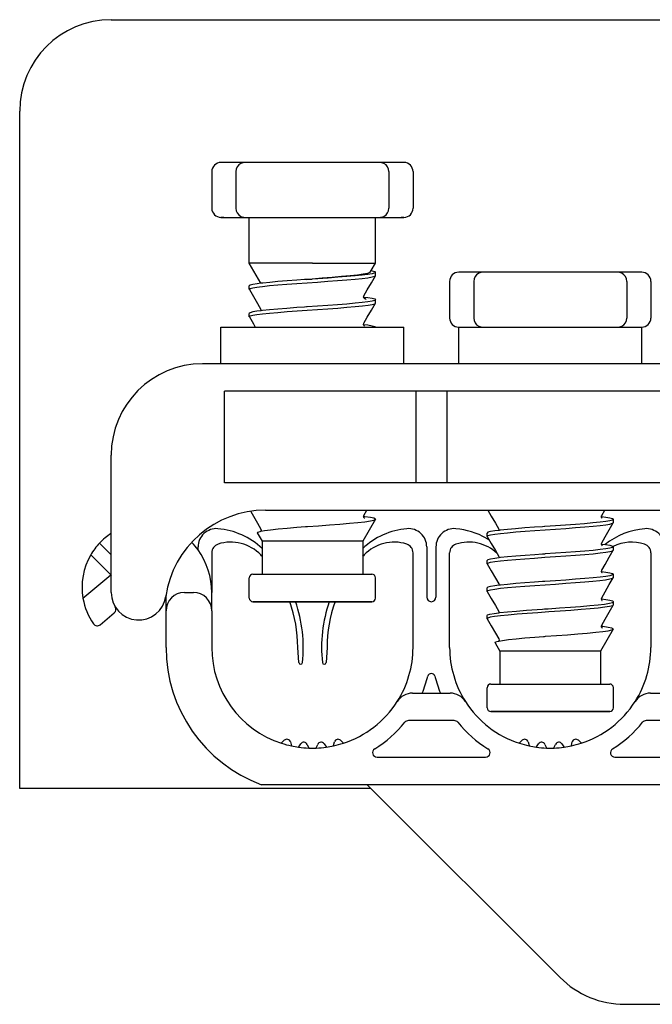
# Model space of a CAD drawing. Extents: x 197 to 960, y 137 to 662.
# Tile 44 of 49: x 931.35 to 938.27, y 621.09 to 631.85. Entities that reach past the tile are written whole.
import ezdxf

# ---------------------------------------------------------------- set-up
doc = ezdxf.new("R2010")
doc.units = 0
doc.header["$LTSCALE"] = 65.395
doc.header["$MEASUREMENT"] = 0
for name, color, linetype in [('133-357792_DXF_CONTINUOUS_LINE', 7, 'CONTINUOUS'), ('59-273163_DXF_CONTINUOUS_LINE', 7, 'CONTINUOUS'), ('59-273165_DXF_CONTINUOUS_LINE', 7, 'CONTINUOUS'), ('59-273170_DXF_CONTINUOUS_LINE', 7, 'CONTINUOUS')]:
    doc.layers.add(name, color=color, linetype=linetype)

msp = doc.modelspace()

# ---------------------------------------------------------------- linework, layer by layer
at = {"layer": '133-357792_DXF_CONTINUOUS_LINE', "color": 3, "linetype": 'Continuous'}
for p, q in [((932.35166, 631.84878), (952.95166, 631.84878)), ((931.35166, 623.44878), (931.35166, 630.84878)), ((935.15166, 623.44878), (931.35166, 623.44878)), ((935.19166, 623.44878), (935.15166, 623.44878))]:
    msp.add_line(p, q, dxfattribs=at)
msp.add_arc((932.35166, 630.84878), 1, 90, 180, dxfattribs=at)
at = {"layer": '59-273163_DXF_CONTINUOUS_LINE', "color": 7, "linetype": 'Continuous'}
for p, q in [((933.58166, 630.28878), (933.55166, 630.28878)), ((933.68627, 630.28878), (933.58166, 630.28878)), ((933.76494, 630.28878), (933.68627, 630.28878)), ((933.81528, 630.28878), (933.76494, 630.28878)), ((933.81526, 630.28878), (933.81527, 630.28878)), ((933.91626, 630.28878), (933.81526, 630.28878)), ((934.11454, 630.28878), (933.91626, 630.28878)), ((934.30445, 630.28878), (934.11454, 630.28878)), ((934.48024, 630.28878), (934.30445, 630.28878)), ((934.62307, 630.28878), (934.48024, 630.28878)), ((934.79886, 630.28878), (934.62307, 630.28878)), ((934.98878, 630.28878), (934.79886, 630.28878)), ((935.18705, 630.28878), (934.98878, 630.28878)), ((935.28805, 630.28878), (935.18705, 630.28878)), ((935.33837, 630.28878), (935.28803, 630.28878)), ((935.28805, 630.28878), (935.28805, 630.28878)), ((935.41704, 630.28878), (935.33837, 630.28878)), ((935.52166, 630.28878), (935.41704, 630.28878)), ((935.55165, 630.28878), (935.52166, 630.28878)), ((933.45166, 630.18878), (933.45166, 629.78878)), ((933.71526, 630.18878), (933.71526, 629.78878)), ((935.38805, 630.18878), (935.38805, 629.78878)), ((935.65166, 630.18878), (935.65166, 629.78878)), ((933.55166, 629.68878), (933.58166, 629.68878)), ((933.58166, 629.68878), (933.68627, 629.68878)), ((933.68627, 629.68878), (933.76494, 629.68878)), ((933.76494, 629.68878), (933.81528, 629.68878)), ((933.81527, 629.68878), (933.81526, 629.68878)), ((933.81526, 629.68878), (933.91626, 629.68878)), ((933.86166, 629.53878), (933.86166, 629.68878)), ((933.91626, 629.68878), (934.11454, 629.68878)), ((934.11454, 629.68878), (934.30445, 629.68878)), ((934.30445, 629.68878), (934.48024, 629.68878)), ((934.48024, 629.68878), (934.62307, 629.68878)), ((934.62307, 629.68878), (934.79886, 629.68878)), ((934.79886, 629.68878), (934.98878, 629.68878)), ((934.98878, 629.68878), (935.18705, 629.68878)), ((935.18705, 629.68878), (935.28805, 629.68878)), ((935.24166, 629.6529), (935.24166, 629.68878)), ((935.28803, 629.68878), (935.33837, 629.68878)), ((935.28805, 629.68878), (935.28805, 629.68878)), ((935.33837, 629.68878), (935.41704, 629.68878)), ((935.41704, 629.68878), (935.52166, 629.68878)), ((935.52166, 629.68878), (935.55165, 629.68878)), ((935.24166, 629.38878), (935.24166, 629.6529)), ((933.86166, 629.5029), (933.86166, 629.53878)), ((933.86166, 629.23878), (933.86166, 629.5029)), ((935.24166, 629.3529), (935.24166, 629.38878)), ((935.24166, 629.18878), (935.24166, 629.3529)), ((933.86166, 629.2029), (933.86166, 629.23878)), ((933.86166, 629.18878), (933.86166, 629.2029)), ((933.98909, 628.96807), (933.86166, 629.18878)), ((935.19404, 629.1063), (935.24166, 629.18878)), ((935.18421, 629.08928), (935.19404, 629.1063)), ((935.24111, 629.051), (935.24166, 629.0529)), ((935.24166, 629.0529), (935.24166, 629.08878)), ((935.24166, 629.0529), (935.24166, 629.08878)), ((936.18166, 629.08878), (936.15166, 629.08878)), ((936.28627, 629.08878), (936.18166, 629.08878)), ((936.36494, 629.08878), (936.28627, 629.08878)), ((936.41528, 629.08878), (936.36494, 629.08878)), ((936.41526, 629.08878), (936.41527, 629.08878)), ((936.51626, 629.08878), (936.41526, 629.08878)), ((936.71454, 629.08878), (936.51626, 629.08878)), ((936.90445, 629.08878), (936.71454, 629.08878)), ((937.08024, 629.08878), (936.90445, 629.08878)), ((937.22307, 629.08878), (937.08024, 629.08878)), ((937.39886, 629.08878), (937.22307, 629.08878)), ((937.58878, 629.08878), (937.39886, 629.08878)), ((937.78705, 629.08878), (937.58878, 629.08878)), ((937.88805, 629.08878), (937.78705, 629.08878)), ((937.93837, 629.08878), (937.88803, 629.08878)), ((937.88805, 629.08878), (937.88805, 629.08878)), ((938.01704, 629.08878), (937.93837, 629.08878)), ((938.12166, 629.08878), (938.01704, 629.08878)), ((938.15165, 629.08878), (938.12166, 629.08878)), ((933.86166, 628.9029), (933.86166, 628.93878)), ((933.86166, 628.9029), (933.86166, 628.93878)), ((933.9908, 628.96828), (933.98909, 628.96807)), ((934.47802, 629.00867), (934.46532, 629.00779)), ((934.48856, 629.00941), (934.47802, 629.00867)), ((934.48853, 629.00971), (934.54801, 629.01436)), ((934.49427, 629.0098), (934.48856, 629.00941)), ((934.54806, 629.01353), (934.49427, 629.0098)), ((936.05166, 628.98878), (936.05166, 628.58878)), ((936.31526, 628.98878), (936.31526, 628.58878)), ((937.98805, 628.98878), (937.98805, 628.58878)), ((938.25166, 628.98878), (938.25166, 628.58878)), ((933.86221, 628.901), (933.86166, 628.9029)), ((935.11151, 628.81841), (935.11303, 628.81822)), ((935.11165, 628.81839), (935.11157, 628.81885)), ((935.11476, 628.83195), (935.11477, 628.83196)), ((934.48854, 628.7094), (934.46532, 628.70779)), ((934.49311, 628.70972), (934.48854, 628.7094)), ((935.11938, 628.80195), (935.11847, 628.80223)), ((935.24111, 628.751), (935.24166, 628.7529)), ((935.24166, 628.7529), (935.24166, 628.78878)), ((935.24166, 628.7529), (935.24166, 628.78878)), ((933.86166, 628.6029), (933.86166, 628.63878)), ((933.86166, 628.6029), (933.86166, 628.63878)), ((933.86221, 628.601), (933.86166, 628.6029)), ((933.98854, 628.68196), (933.98854, 628.68196)), ((933.99149, 628.66839), (933.99029, 628.66824)), ((935.11185, 628.51837), (935.11304, 628.51822)), ((935.11477, 628.53196), (935.11477, 628.53196)), ((936.43301, 628.48878), (936.46751, 628.48878)), ((937.12467, 628.48878), (937.17864, 628.48878)), ((937.8358, 628.48878), (937.87031, 628.48878)), ((935.11477, 626.43196), (935.14754, 626.48878)), ((937.71477, 626.43196), (937.74754, 626.48878)), ((935.24023, 626.38879), (935.10166, 626.14878)), ((935.24023, 626.38879), (935.10166, 626.14878)), ((935.11324, 626.41823), (935.11142, 626.41844)), ((935.11165, 626.41841), (935.11157, 626.41882)), ((935.11476, 626.43195), (935.11477, 626.43196)), ((937.7114, 626.41843), (937.71303, 626.41822)), ((937.71165, 626.4184), (937.71157, 626.41882)), ((937.71476, 626.43195), (937.71477, 626.43196)), ((937.84111, 626.351), (937.84166, 626.3529)), ((937.84166, 626.3529), (937.84166, 626.38878)), ((937.84166, 626.3529), (937.84166, 626.38878)), ((933.94925, 626.23954), (934.00166, 626.14878)), ((933.94925, 626.23954), (934.00166, 626.14878)), ((933.98159, 626.25735), (933.98902, 626.25875)), ((933.98854, 626.28196), (933.98854, 626.28196)), ((934.47677, 626.30862), (934.48855, 626.30949)), ((936.46166, 626.2029), (936.46166, 626.23878)), ((936.46166, 626.2029), (936.46166, 626.23878)), ((936.58854, 626.28196), (936.58854, 626.28196)), ((936.59149, 626.26839), (936.59029, 626.26824)), ((937.08854, 626.3094), (937.06532, 626.30779)), ((937.09311, 626.30972), (937.08854, 626.3094)), ((934.00166, 626.14878), (934.00166, 625.78878)), ((934.00166, 626.14878), (934.00166, 625.78878)), ((935.10166, 626.14878), (935.10166, 625.78878)), ((935.10166, 626.14878), (935.10166, 625.78878)), ((936.46221, 626.201), (936.46166, 626.2029)), ((937.71477, 626.13196), (937.71477, 626.13196)), ((937.71185, 626.11837), (937.71304, 626.11822)), ((937.84111, 626.051), (937.84166, 626.0529)), ((937.84166, 626.0529), (937.84166, 626.08878)), ((937.84166, 626.0529), (937.84166, 626.08878)), ((936.46166, 625.9029), (936.46166, 625.93878)), ((936.46166, 625.9029), (936.46166, 625.93878)), ((936.58854, 625.98196), (936.58854, 625.98196)), ((936.59145, 625.96838), (936.59029, 625.96823)), ((937.08856, 626.00941), (937.06532, 626.00779)), ((936.46221, 625.901), (936.46166, 625.9029)), ((937.71186, 625.81837), (937.71303, 625.81822)), ((937.71477, 625.83196), (937.71477, 625.83196)), ((933.86166, 625.63878), (933.86166, 625.74878)), ((933.90166, 625.78878), (934.00166, 625.78878)), ((934.00166, 625.78878), (935.10166, 625.78878)), ((934.00166, 625.78878), (934.00242, 625.78878)), ((935.10166, 625.78878), (935.19923, 625.78878)), ((935.19923, 625.78878), (935.20163, 625.78878)), ((935.19923, 625.78878), (935.20031, 625.78878)), ((935.24166, 625.52878), (935.24166, 625.74878)), ((937.08856, 625.70941), (937.06532, 625.70779)), ((937.09333, 625.70974), (937.08856, 625.70941)), ((937.84111, 625.751), (937.84166, 625.7529)), ((937.84166, 625.7529), (937.84166, 625.78878)), ((937.84166, 625.7529), (937.84166, 625.78878)), ((933.86166, 625.6029), (933.86166, 625.63878)), ((933.86166, 625.52878), (933.86166, 625.6029)), ((936.46166, 625.6029), (936.46166, 625.63878)), ((936.46166, 625.6029), (936.46166, 625.63878)), ((936.46221, 625.601), (936.46166, 625.6029)), ((936.58854, 625.68196), (936.58854, 625.68196)), ((936.59147, 625.66837), (936.59028, 625.66822)), ((933.91247, 625.48878), (933.90166, 625.48878)), ((933.90339, 625.48878), (933.90168, 625.48878)), ((933.90168, 625.48878), (933.91247, 625.48878)), ((934.53974, 625.48878), (933.91247, 625.48878)), ((934.55166, 625.48878), (934.53974, 625.48878)), ((934.53974, 625.48878), (934.55166, 625.48878)), ((935.19462, 625.48878), (934.55166, 625.48878)), ((935.19268, 625.48878), (935.19988, 625.48878)), ((935.20164, 625.48878), (935.19462, 625.48878)), ((935.19988, 625.48878), (935.20163, 625.48878)), ((937.71184, 625.51838), (937.71302, 625.51823)), ((937.71477, 625.53196), (937.71477, 625.53196)), ((937.84166, 625.4529), (937.84166, 625.48878)), ((937.84166, 625.4529), (937.84166, 625.48878)), ((936.58854, 625.38196), (936.58854, 625.38196)), ((937.06532, 625.40779), (937.08855, 625.4094)), ((937.84166, 625.4529), (937.84111, 625.451)), ((936.46166, 625.3029), (936.46166, 625.33878)), ((936.46166, 625.3029), (936.46221, 625.301)), ((936.59033, 625.36825), (936.59136, 625.36839)), ((936.59136, 625.36839), (936.60199, 625.36977)), ((937.84023, 625.18879), (937.70166, 624.94878)), ((937.84023, 625.18879), (937.70166, 624.94878)), ((937.71324, 625.21823), (937.71142, 625.21844)), ((937.71165, 625.21841), (937.71157, 625.21882)), ((937.71476, 625.23195), (937.71477, 625.23196)), ((936.58159, 625.05735), (936.58902, 625.05875)), ((936.58854, 625.08196), (936.58854, 625.08196)), ((937.07677, 625.10862), (937.08855, 625.10949)), ((936.54925, 625.03954), (936.60166, 624.94878)), ((936.54925, 625.03954), (936.60166, 624.94878)), ((936.60166, 624.94878), (936.60166, 624.58878)), ((936.60166, 624.94878), (936.60166, 624.58878)), ((937.70166, 624.94878), (937.70166, 624.58878)), ((937.70166, 624.94878), (937.70166, 624.58878)), ((936.46166, 624.43878), (936.46166, 624.54878)), ((936.50166, 624.58878), (936.60166, 624.58878)), ((936.60166, 624.58878), (937.70166, 624.58878)), ((936.60166, 624.58878), (936.60242, 624.58878)), ((937.70166, 624.58878), (937.79923, 624.58878)), ((937.79923, 624.58878), (937.80163, 624.58878)), ((937.79923, 624.58878), (937.80031, 624.58878)), ((937.84166, 624.32878), (937.84166, 624.54878)), ((936.46166, 624.4029), (936.46166, 624.43878)), ((936.46166, 624.32878), (936.46166, 624.4029)), ((936.51247, 624.28878), (936.50166, 624.28878)), ((936.50339, 624.28878), (936.50168, 624.28878)), ((936.50168, 624.28878), (936.51247, 624.28878)), ((937.13974, 624.28878), (936.51247, 624.28878)), ((937.15166, 624.28878), (937.13974, 624.28878)), ((937.13974, 624.28878), (937.15166, 624.28878)), ((937.79462, 624.28878), (937.15166, 624.28878)), ((937.79268, 624.28878), (937.79988, 624.28878)), ((937.80164, 624.28878), (937.79462, 624.28878)), ((937.79988, 624.28878), (937.80163, 624.28878))]:
    msp.add_line(p, q, dxfattribs=at)
for points in [[(933.58166, 630.28878), (933.56539, 630.28878), (933.55515, 630.28878), (933.5523, 630.28878)], [(935.55101, 630.28878), (935.55166, 630.28878), (935.54816, 630.28878), (935.53792, 630.28878), (935.52166, 630.28878)], [(933.58166, 629.68878), (933.56539, 629.68878), (933.55515, 629.68878), (933.5523, 629.68878)], [(935.55101, 629.68878), (935.55166, 629.68878), (935.54816, 629.68878), (935.53792, 629.68878), (935.52166, 629.68878)], [(934.55166, 629.18878), (934.43513, 629.18878), (934.32195, 629.18878), (934.21537, 629.18878), (934.11845, 629.18878), (934.03397, 629.18878), (933.96437, 629.18878), (933.91163, 629.18878), (933.87729, 629.18878), (933.86231, 629.18878), (933.86166, 629.18878)], [(934.55166, 629.18878), (934.67844, 629.18878), (934.80091, 629.18878), (934.91489, 629.18878), (935.01651, 629.18878), (935.10229, 629.18878), (935.16932, 629.18878), (935.21532, 629.18878), (935.23871, 629.18878), (935.24166, 629.18878)], [(933.97432, 628.93033), (934.00565, 628.93431), (934.08254, 628.94221), (934.17314, 628.95018), (934.27383, 628.95812), (934.38064, 628.96595), (934.49311, 628.97385), (934.60773, 628.98179), (934.71982, 628.98966), (934.82659, 628.99747), (934.9275, 629.00541), (935.01843, 629.01338), (935.09573, 629.02128), (935.15778, 629.02912), (935.20404, 629.03707), (935.2323, 629.04503), (935.24111, 629.051)], [(935.18421, 629.08928), (935.17913, 629.08497), (935.15314, 629.07621), (935.10715, 629.06743), (935.04291, 629.05863), (934.96282, 629.04981), (934.8698, 629.04098), (934.76718, 629.03212), (934.65864, 629.02325), (934.54801, 629.01436)], [(935.24166, 629.08878), (935.23225, 629.08089), (935.20386, 629.0729), (935.15739, 629.06493), (935.09509, 629.05708), (935.01813, 629.04922), (934.92868, 629.04138), (934.82939, 629.03356), (934.72259, 629.02573), (934.60962, 629.01779), (934.54806, 629.01353)], [(935.11477, 628.83196), (935.15192, 628.89638), (935.19709, 628.9747), (935.24111, 629.051)], [(935.19404, 629.1063), (935.20644, 629.1041), (935.2328, 629.09644), (935.24166, 629.08878)], [(936.18166, 629.08878), (936.16539, 629.08878), (936.15515, 629.08878), (936.1523, 629.08878)], [(938.15101, 629.08878), (938.15166, 629.08878), (938.14816, 629.08878), (938.13792, 629.08878), (938.12166, 629.08878)], [(933.98909, 628.96807), (933.94593, 628.96262), (933.89946, 628.95466), (933.87106, 628.94667), (933.86166, 628.93878)], [(933.86166, 628.9029), (933.87096, 628.91076), (933.89891, 628.91866), (933.94438, 628.92652), (933.97432, 628.93033)], [(934.46532, 629.00779), (934.38127, 629.00187), (934.27431, 628.99403), (934.17422, 628.98614), (934.08474, 628.97829), (934.0082, 628.97048), (933.9908, 628.96828)], [(933.86221, 628.901), (933.90622, 628.8247), (933.95139, 628.74638), (933.98854, 628.68196)], [(935.11157, 628.81977), (935.11231, 628.82571), (935.11476, 628.83195)], [(935.11847, 628.80223), (935.11811, 628.80253), (935.11313, 628.8104), (935.11165, 628.81839)], [(935.11303, 628.81822), (935.15776, 628.81257), (935.20403, 628.80462), (935.2323, 628.79665), (935.24166, 628.78878)], [(933.86166, 628.6029), (933.87092, 628.61074), (933.89861, 628.6186), (933.94431, 628.62651), (934.00618, 628.63437), (934.08359, 628.64231), (934.17479, 628.65032), (934.27611, 628.65829), (934.38342, 628.66614), (934.49508, 628.67398), (934.60853, 628.68184), (934.72079, 628.68973), (934.82812, 628.69759), (934.92937, 628.70556), (935.02047, 628.71357), (935.09773, 628.7215), (935.15937, 628.72935), (935.20466, 628.7372), (935.23234, 628.74505), (935.24111, 628.751)], [(934.46532, 628.70779), (934.38064, 628.70182), (934.27383, 628.69399), (934.17314, 628.68605), (934.08254, 628.67808), (934.00565, 628.67019), (933.99149, 628.66839)], [(935.24166, 628.78878), (935.2323, 628.78091), (935.20404, 628.77294), (935.15778, 628.76499), (935.09573, 628.75715), (935.01843, 628.74925), (934.92749, 628.74128), (934.82658, 628.73335), (934.71981, 628.72553), (934.60772, 628.71766), (934.49311, 628.70972)], [(935.11477, 628.53196), (935.15192, 628.59638), (935.19709, 628.6747), (935.24111, 628.751)], [(935.11915, 628.80121), (935.12055, 628.80055), (935.11847, 628.80223)], [(935.14096, 628.78966), (935.13203, 628.79798), (935.11938, 628.80195)], [(933.99029, 628.66824), (933.94438, 628.6624), (933.89891, 628.65454), (933.87096, 628.64663), (933.86166, 628.63878)], [(933.86221, 628.601), (933.90622, 628.5247), (933.92694, 628.48878)], [(933.98854, 628.68196), (933.99175, 628.66937), (933.99149, 628.66839)], [(935.11185, 628.51837), (935.11156, 628.51947), (935.11477, 628.53196)], [(935.11725, 628.50197), (935.12025, 628.50071), (935.11952, 628.50128), (935.11488, 628.50669), (935.11185, 628.51837)], [(935.11304, 628.51822), (935.15739, 628.51262), (935.20386, 628.50465), (935.23225, 628.49667), (935.24166, 628.48878)], [(933.87748, 626.47452), (933.90622, 626.4247), (933.95139, 626.34638), (933.98854, 626.28196)], [(936.46925, 626.48878), (936.50622, 626.4247), (936.55139, 626.34638), (936.58854, 626.28196)], [(934.48855, 626.30949), (934.49923, 626.31029), (934.62, 626.31918), (934.73891, 626.32797), (934.85175, 626.33665), (934.95601, 626.3453), (935.04854, 626.35398), (935.12543, 626.36261), (935.18497, 626.37135), (935.2239, 626.38013), (935.24023, 626.38879)], [(935.11157, 626.41977), (935.11231, 626.42571), (935.11476, 626.43195)], [(935.11863, 626.40143), (935.12055, 626.40055), (935.11813, 626.40251), (935.11309, 626.41052), (935.11165, 626.41841)], [(935.24072, 626.39127), (935.22347, 626.39977), (935.18498, 626.40827), (935.12647, 626.41677), (935.11324, 626.41823)], [(935.24023, 626.38879), (935.24071, 626.39003), (935.24072, 626.39127)], [(936.46166, 626.2029), (936.47092, 626.21074), (936.49861, 626.2186), (936.54431, 626.22651), (936.60618, 626.23437), (936.68359, 626.24231), (936.77479, 626.25032), (936.87611, 626.25829), (936.98342, 626.26614), (937.09508, 626.27398), (937.20853, 626.28184), (937.32079, 626.28973), (937.42812, 626.29759), (937.52937, 626.30556), (937.62047, 626.31357), (937.69773, 626.3215), (937.75937, 626.32935), (937.80466, 626.3372), (937.83234, 626.34505), (937.84111, 626.351)], [(937.84166, 626.38878), (937.8323, 626.38091), (937.80404, 626.37294), (937.75778, 626.36499), (937.69573, 626.35715), (937.61843, 626.34925), (937.52749, 626.34128), (937.42658, 626.33335), (937.31981, 626.32553), (937.20772, 626.31766), (937.09311, 626.30972)], [(937.71157, 626.41977), (937.71231, 626.42571), (937.71476, 626.43195)], [(937.71863, 626.40143), (937.72055, 626.40055), (937.71813, 626.40251), (937.71309, 626.41052), (937.71165, 626.4184)], [(937.71303, 626.41822), (937.75776, 626.41257), (937.80403, 626.40462), (937.8323, 626.39665), (937.84166, 626.38878)], [(937.71477, 626.13196), (937.75192, 626.19638), (937.79709, 626.2747), (937.84111, 626.351)], [(933.94925, 626.23954), (933.95464, 626.24839), (933.98068, 626.25711)], [(933.98068, 626.25711), (933.98112, 626.25726), (933.98159, 626.25735)], [(933.98854, 626.28196), (933.99175, 626.26975), (933.98902, 626.25875)], [(933.98902, 626.25875), (934.02817, 626.26613), (934.09397, 626.27495), (934.17763, 626.28386), (934.27536, 626.29271), (934.38281, 626.30145), (934.47677, 626.30862)], [(936.59029, 626.26824), (936.54438, 626.2624), (936.49891, 626.25454), (936.47096, 626.24663), (936.46166, 626.23878)], [(936.58854, 626.28196), (936.59175, 626.26937), (936.59149, 626.26839)], [(937.06532, 626.30779), (936.98064, 626.30182), (936.87383, 626.29399), (936.77314, 626.28605), (936.68254, 626.27808), (936.60565, 626.27019), (936.59149, 626.26839)], [(935.10166, 626.14878), (935.09109, 626.14878), (935.05979, 626.14878), (935.00896, 626.14878), (934.94056, 626.14878), (934.85722, 626.14878), (934.76213, 626.14878), (934.65896, 626.14878), (934.55166, 626.14878), (934.44436, 626.14878), (934.34118, 626.14878), (934.24609, 626.14878), (934.16275, 626.14878), (934.09435, 626.14878), (934.04352, 626.14878), (934.01222, 626.14878), (934.00166, 626.14878)], [(936.46221, 626.201), (936.50622, 626.1247), (936.55139, 626.04638), (936.58854, 625.98196)], [(937.71185, 626.11837), (937.71156, 626.11947), (937.71477, 626.13196)], [(936.46166, 625.9029), (936.47101, 625.91077), (936.49925, 625.91874), (936.54547, 625.92668), (936.60747, 625.93452), (936.68446, 625.94239), (936.77464, 625.9503), (936.8743, 625.95815), (936.98067, 625.96595), (937.09333, 625.97386), (937.20836, 625.98183), (937.32107, 625.98975), (937.42792, 625.99757), (937.52853, 626.00549), (937.61904, 626.01344), (937.69588, 626.02129), (937.75784, 626.02913), (937.80407, 626.03707), (937.83231, 626.04503), (937.84111, 626.051)], [(937.84166, 626.08878), (937.83234, 626.08093), (937.80466, 626.07307), (937.75937, 626.06522), (937.69773, 626.05738), (937.62047, 626.04945), (937.52937, 626.04144), (937.42812, 626.03346), (937.32079, 626.0256), (937.20853, 626.01772), (937.09508, 626.00986), (937.08856, 626.00941)], [(937.71725, 626.10197), (937.72025, 626.10071), (937.71952, 626.10128), (937.71488, 626.10669), (937.71185, 626.11837)], [(937.71304, 626.11822), (937.75739, 626.11262), (937.80386, 626.10465), (937.83225, 626.09667), (937.84166, 626.08878)], [(937.71477, 625.83196), (937.75192, 625.89638), (937.79709, 625.9747), (937.84111, 626.051)], [(936.59029, 625.96823), (936.54431, 625.96239), (936.49861, 625.95448), (936.47092, 625.94661), (936.46166, 625.93878)], [(936.58854, 625.98196), (936.59175, 625.96959), (936.59145, 625.96838)], [(937.06532, 626.00779), (936.98342, 626.00202), (936.87611, 625.99416), (936.77479, 625.98619), (936.68359, 625.97818), (936.60619, 625.97025), (936.59145, 625.96838)], [(936.46221, 625.901), (936.50622, 625.8247), (936.55139, 625.74638), (936.58854, 625.68196)], [(937.71186, 625.81837), (937.71156, 625.81952), (937.71477, 625.83196)], [(937.71748, 625.80189), (937.72028, 625.80069), (937.71952, 625.80128), (937.71488, 625.80668), (937.71186, 625.81837)], [(937.71303, 625.81822), (937.75781, 625.81256), (937.80405, 625.80461), (937.8323, 625.79665), (937.84166, 625.78878)], [(933.90193, 625.78878), (933.90196, 625.78878), (933.91572, 625.78878), (933.94957, 625.78878), (934.00166, 625.78878)], [(934.00242, 625.78878), (934.07262, 625.78878), (934.15794, 625.78878), (934.25569, 625.78878), (934.36278, 625.78878), (934.47584, 625.78878), (934.5913, 625.78878), (934.7055, 625.78878), (934.81484, 625.78878), (934.91587, 625.78878), (935.00541, 625.78878), (935.08062, 625.78878), (935.10166, 625.78878)], [(935.10166, 625.78878), (935.13912, 625.78878), (935.17908, 625.78878), (935.19923, 625.78878)], [(936.46166, 625.6029), (936.47106, 625.6108), (936.49945, 625.61878), (936.54593, 625.62675), (936.6082, 625.6346), (936.68474, 625.64242), (936.77422, 625.65027), (936.87431, 625.65815), (936.98127, 625.66599), (937.09427, 625.67393), (937.20962, 625.68192), (937.32259, 625.68986), (937.42939, 625.69768), (937.52868, 625.70551), (937.61813, 625.71335), (937.69509, 625.7212), (937.75739, 625.72906), (937.80386, 625.73703), (937.83225, 625.74501), (937.84111, 625.751)], [(937.06532, 625.70779), (936.98067, 625.70182), (936.8743, 625.69403), (936.77464, 625.68618), (936.68446, 625.67826), (936.60747, 625.67039), (936.59147, 625.66837)], [(937.84166, 625.78878), (937.83231, 625.78091), (937.80407, 625.77295), (937.75784, 625.765), (937.69588, 625.75717), (937.61904, 625.74931), (937.52853, 625.74137), (937.42792, 625.73345), (937.32107, 625.72562), (937.20836, 625.71771), (937.09333, 625.70974)], [(937.71477, 625.53196), (937.75192, 625.59638), (937.79709, 625.6747), (937.84111, 625.751)], [(936.59028, 625.66822), (936.54547, 625.66256), (936.49925, 625.65461), (936.47101, 625.64665), (936.46166, 625.63878)], [(936.46221, 625.601), (936.50622, 625.5247), (936.55139, 625.44638), (936.58854, 625.38196)], [(936.58854, 625.68196), (936.59175, 625.66943), (936.59147, 625.66837)], [(933.91247, 625.48878), (933.94246, 625.48878), (933.99074, 625.48878), (934.05586, 625.48878), (934.13588, 625.48878), (934.22838, 625.48878), (934.33059, 625.48878), (934.43944, 625.48878), (934.53974, 625.48878)], [(934.55166, 625.48878), (934.66518, 625.48878), (934.77521, 625.48878), (934.87837, 625.48878), (934.97149, 625.48878), (935.05171, 625.48878), (935.11655, 625.48878), (935.16403, 625.48878), (935.19268, 625.48878)], [(937.08855, 625.4094), (937.1299, 625.41227), (937.25239, 625.42077), (937.37169, 625.42928), (937.48403, 625.43778), (937.58586, 625.44628), (937.67397, 625.45478), (937.74556, 625.46328), (937.79838, 625.47178), (937.83075, 625.48028), (937.84166, 625.48878)], [(937.71184, 625.51838), (937.71156, 625.51946), (937.71477, 625.53196)], [(937.71724, 625.50198), (937.72024, 625.50071), (937.71952, 625.50128), (937.71488, 625.50669), (937.71184, 625.51838)], [(937.71302, 625.51823), (937.75938, 625.51233), (937.80464, 625.50449), (937.83234, 625.49663), (937.84166, 625.48878)], [(937.84111, 625.451), (937.8309, 625.44446), (937.79898, 625.43602), (937.74688, 625.42758), (937.67623, 625.41914), (937.58923, 625.4107), (937.48859, 625.40226), (937.37744, 625.39382), (937.25926, 625.38538), (937.13772, 625.37694), (937.01662, 625.3685), (936.89973, 625.36006), (936.79069, 625.35162), (936.69291, 625.34318), (936.60942, 625.33474), (936.54284, 625.3263), (936.49522, 625.31786), (936.46807, 625.30942), (936.46166, 625.3029)], [(936.58854, 625.38196), (936.59174, 625.37), (936.59136, 625.36839)], [(936.60199, 625.36977), (936.68454, 625.37827), (936.78185, 625.38677), (936.89086, 625.39527), (937.00811, 625.40377), (937.06532, 625.40779)], [(937.71477, 625.23196), (937.75192, 625.29638), (937.79709, 625.3747), (937.84111, 625.451)], [(936.46166, 625.33878), (936.46622, 625.34427), (936.49107, 625.35277), (936.53682, 625.36127), (936.59033, 625.36825)], [(936.46221, 625.301), (936.50622, 625.2247), (936.55139, 625.14638), (936.58854, 625.08196)], [(937.08855, 625.10949), (937.09923, 625.11029), (937.22, 625.11918), (937.33891, 625.12797), (937.45175, 625.13665), (937.55601, 625.1453), (937.64854, 625.15398), (937.72543, 625.16261), (937.78497, 625.17135), (937.8239, 625.18013), (937.84023, 625.18879)], [(937.71157, 625.21977), (937.71231, 625.22571), (937.71476, 625.23195)], [(937.71863, 625.20143), (937.72055, 625.20055), (937.71813, 625.20251), (937.71309, 625.21052), (937.71165, 625.21841)], [(937.84072, 625.19127), (937.82347, 625.19977), (937.78498, 625.20827), (937.72647, 625.21677), (937.71324, 625.21823)], [(937.84023, 625.18879), (937.84071, 625.19003), (937.84072, 625.19127)], [(936.54925, 625.03954), (936.55464, 625.04839), (936.58068, 625.05711)], [(936.58068, 625.05711), (936.58112, 625.05726), (936.58159, 625.05735)], [(936.58854, 625.08196), (936.59175, 625.06975), (936.58902, 625.05875)], [(936.58902, 625.05875), (936.62817, 625.06613), (936.69397, 625.07495), (936.77763, 625.08386), (936.87536, 625.09271), (936.98281, 625.10145), (937.07677, 625.10862)], [(937.70166, 624.94878), (937.69109, 624.94878), (937.65979, 624.94878), (937.60896, 624.94878), (937.54056, 624.94878), (937.45722, 624.94878), (937.36213, 624.94878), (937.25896, 624.94878), (937.15166, 624.94878), (937.04436, 624.94878), (936.94118, 624.94878), (936.84609, 624.94878), (936.76275, 624.94878), (936.69435, 624.94878), (936.64352, 624.94878), (936.61222, 624.94878), (936.60166, 624.94878)], [(936.50193, 624.58878), (936.50196, 624.58878), (936.51572, 624.58878), (936.54957, 624.58878), (936.60166, 624.58878)], [(936.60242, 624.58878), (936.67262, 624.58878), (936.75794, 624.58878), (936.85569, 624.58878), (936.96278, 624.58878), (937.07584, 624.58878), (937.1913, 624.58878), (937.3055, 624.58878), (937.41484, 624.58878), (937.51587, 624.58878), (937.60541, 624.58878), (937.68062, 624.58878), (937.70166, 624.58878)], [(937.70166, 624.58878), (937.73912, 624.58878), (937.77908, 624.58878), (937.79923, 624.58878)], [(936.51247, 624.28878), (936.54246, 624.28878), (936.59074, 624.28878), (936.65586, 624.28878), (936.73588, 624.28878), (936.82838, 624.28878), (936.93059, 624.28878), (937.03944, 624.28878), (937.13974, 624.28878)], [(937.15166, 624.28878), (937.26518, 624.28878), (937.37521, 624.28878), (937.47837, 624.28878), (937.57149, 624.28878), (937.65171, 624.28878), (937.71655, 624.28878), (937.76403, 624.28878), (937.79268, 624.28878)]]:
    msp.add_lwpolyline(points, dxfattribs=at)
for centre, radius, start, end in [((933.55166, 630.18878), 0.1, 90.000006, 180), ((933.81526, 630.18878), 0.1, 117.225185, 180), ((933.81526, 630.18878), 0.1, 90.000005, 117.225185), ((935.28805, 630.18878), 0.1, 62.774815, 89.999995), ((935.28805, 630.18878), 0.1, 0, 62.774815), ((935.55166, 630.18878), 0.1, 0, 89.999994), ((933.55166, 629.78878), 0.1, 180, 269.999994), ((933.81526, 629.78878), 0.1, 180, 242.774815), ((935.28805, 629.78878), 0.1, 297.225185, 0), ((935.55166, 629.78878), 0.1, 270.000006, 0), ((933.81526, 629.78878), 0.1, 242.774815, 269.999995), ((935.28805, 629.78878), 0.1, 270.000005, 297.225185), ((936.15166, 628.98878), 0.1, 90.000006, 180), ((936.41526, 628.98878), 0.1, 117.225185, 180), ((936.41526, 628.98878), 0.1, 90.000005, 117.225185), ((937.88805, 628.98878), 0.1, 62.774815, 89.999995), ((937.88805, 628.98878), 0.1, 0, 62.774815), ((938.15166, 628.98878), 0.1, 0, 89.999994), ((936.15166, 628.58878), 0.1, 180, 269.999994), ((936.41526, 628.58878), 0.1, 180, 242.774815), ((936.41526, 628.58878), 0.1, 242.774815, 269.999995), ((937.88805, 628.58878), 0.1, 270.000005, 297.225185), ((937.88805, 628.58878), 0.1, 297.225185, 0), ((938.15166, 628.58878), 0.1, 270.000006, 0), ((933.90166, 625.74878), 0.04, 89.998773, 180), ((935.20166, 625.74878), 0.04, 0, 90.000048), ((933.90166, 625.52878), 0.04, 180, 270.000007), ((935.20166, 625.52878), 0.04, 269.998671, 0), ((936.50166, 624.54878), 0.04, 89.998773, 180), ((937.80166, 624.54878), 0.04, 0, 90.000048), ((936.50166, 624.32878), 0.04, 180, 270.000007), ((937.80166, 624.32878), 0.04, 269.998671, 0)]:
    msp.add_arc(centre, radius, start, end, dxfattribs=at)
at = {"layer": '59-273165_DXF_CONTINUOUS_LINE', "color": 7, "linetype": 'Continuous'}
for p, q in [((933.55166, 628.08878), (933.55166, 628.48878)), ((933.55166, 628.48878), (933.76071, 628.48878)), ((933.55166, 628.08878), (933.55166, 628.48878)), ((933.76071, 628.48878), (933.85166, 628.48878)), ((933.85166, 628.48878), (933.86202, 628.48878)), ((933.86202, 628.48878), (935.24129, 628.48878)), ((935.24129, 628.48878), (935.25165, 628.48878)), ((935.25165, 628.48878), (935.34261, 628.48878)), ((935.34261, 628.48878), (935.55166, 628.48878)), ((935.55166, 628.08878), (935.55166, 628.48878)), ((935.55166, 628.08878), (935.55166, 628.48878)), ((936.15166, 628.08878), (936.15166, 628.48878)), ((936.15166, 628.48878), (936.15298, 628.48878)), ((936.15166, 628.08878), (936.15166, 628.48878)), ((936.15298, 628.48878), (936.16868, 628.48878)), ((936.16868, 628.48878), (936.18166, 628.48878)), ((936.18166, 628.48878), (936.28627, 628.48878)), ((936.28627, 628.48878), (936.30144, 628.48878)), ((936.30144, 628.48878), (936.36071, 628.48878)), ((936.36071, 628.48878), (936.36494, 628.48878)), ((936.36494, 628.48878), (936.41265, 628.48878)), ((936.41265, 628.48878), (936.41528, 628.48878)), ((936.41528, 628.48878), (936.43301, 628.48878)), ((936.43301, 628.48878), (936.45166, 628.48878)), ((936.45166, 628.48878), (936.46202, 628.48878)), ((936.46202, 628.48878), (936.46751, 628.48878)), ((936.46751, 628.48878), (936.51626, 628.48878)), ((936.51626, 628.48878), (936.70592, 628.48878)), ((936.70592, 628.48878), (936.71454, 628.48878)), ((936.71454, 628.48878), (936.90445, 628.48878)), ((936.90445, 628.48878), (937.08024, 628.48878)), ((937.08024, 628.48878), (937.12467, 628.48878)), ((937.12467, 628.48878), (937.17864, 628.48878)), ((937.17864, 628.48878), (937.22307, 628.48878)), ((937.22307, 628.48878), (937.39886, 628.48878)), ((937.39886, 628.48878), (937.58878, 628.48878)), ((937.58878, 628.48878), (937.59739, 628.48878)), ((937.59739, 628.48878), (937.78705, 628.48878)), ((937.78705, 628.48878), (937.8358, 628.48878)), ((937.8358, 628.48878), (937.84129, 628.48878)), ((937.84129, 628.48878), (937.85165, 628.48878)), ((937.85165, 628.48878), (937.87031, 628.48878)), ((937.87031, 628.48878), (937.88805, 628.48878)), ((937.88805, 628.48878), (937.89067, 628.48878)), ((937.89067, 628.48878), (937.93837, 628.48878)), ((937.93837, 628.48878), (937.94261, 628.48878)), ((937.94261, 628.48878), (938.00187, 628.48878)), ((938.00187, 628.48878), (938.01704, 628.48878)), ((938.01704, 628.48878), (938.12166, 628.48878)), ((938.12166, 628.48878), (938.13463, 628.48878)), ((938.13463, 628.48878), (938.15033, 628.48878)), ((938.15033, 628.48878), (938.15166, 628.48878)), ((938.15166, 628.08878), (938.15166, 628.48878)), ((938.15166, 628.08878), (938.15166, 628.48878)), ((939.59514, 628.08878), (933.35166, 628.08878)), ((939.59514, 627.78878), (933.59215, 627.78878)), ((933.59215, 626.78878), (933.59215, 627.78878)), ((935.68303, 627.78878), (935.68303, 626.78878)), ((936.02029, 627.78878), (936.02029, 626.78878)), ((932.35166, 625.58878), (932.35166, 627.08878)), ((940.71166, 626.78878), (933.59215, 626.78878)), ((934.0373, 626.48878), (940.71166, 626.48878))]:
    msp.add_line(p, q, dxfattribs=at)
for centre, radius, start, end in [((933.35166, 627.08878), 1, 90, 180), ((934.0373, 625.38878), 1.1, 90, 171.786789), ((932.65166, 625.58878), 0.3, 180, 351.786789)]:
    msp.add_arc(centre, radius, start, end, dxfattribs=at)
at = {"layer": '59-273170_DXF_CONTINUOUS_LINE', "color": 7, "linetype": 'Continuous'}
for p, q in [((932.2249, 626.12867), (932.35166, 626.00192)), ((933.30166, 626.05515), (933.30166, 626.08669)), ((933.45166, 626.02251), (933.45166, 625.58878)), ((935.65166, 624.98878), (935.65166, 626.02251)), ((935.80166, 626.08669), (935.80166, 625.53878)), ((935.90166, 626.08669), (935.90166, 625.53878)), ((936.05166, 624.98878), (936.05166, 626.02251)), ((938.25166, 626.02251), (938.25166, 624.98878)), ((932.12799, 625.99931), (932.34674, 625.78055)), ((932.04345, 625.52606), (932.34674, 625.78055)), ((932.34674, 625.78055), (932.35166, 625.77625)), ((933.15166, 625.58878), (933.25166, 625.58878)), ((933.45166, 625.38878), (933.45166, 625.58878)), ((932.95166, 625.54592), (932.95166, 625.55893)), ((932.95166, 625.38878), (932.95166, 625.54592)), ((932.95166, 624.98878), (932.95166, 625.38878)), ((933.45166, 625.38878), (933.45166, 624.98878)), ((932.23207, 625.2367), (932.38629, 625.36611)), ((934.40279, 624.82389), (934.39166, 624.98878)), ((934.71166, 624.98878), (934.70052, 624.82389)), ((935.6471, 624.48878), (936.05621, 624.48878)), ((938.2471, 624.48878), (938.65621, 624.48878)), ((936.10285, 624.18878), (935.60047, 624.18878)), ((938.70285, 624.18878), (938.20047, 624.18878)), ((934.21527, 623.94528), (934.24385, 623.97386)), ((934.85947, 623.97386), (934.89092, 623.94241)), ((936.81481, 623.94483), (936.84385, 623.97386)), ((937.45947, 623.97386), (937.4885, 623.94483)), ((934.31077, 623.95593), (934.32228, 623.91296)), ((934.39924, 623.89939), (934.40163, 623.9028)), ((934.40163, 623.9028), (934.42476, 623.93583)), ((934.49378, 623.92979), (934.51258, 623.88947)), ((934.59073, 623.88947), (934.59253, 623.89333)), ((934.59253, 623.89333), (934.60953, 623.92979)), ((934.67855, 623.93583), (934.70407, 623.89939)), ((934.78103, 623.91296), (934.78215, 623.91714)), ((934.78215, 623.91714), (934.79254, 623.95593)), ((936.91077, 623.95593), (936.92109, 623.9174)), ((937.00147, 623.90257), (937.02476, 623.93583)), ((937.09378, 623.92979), (937.11077, 623.89335)), ((937.19073, 623.88947), (937.19254, 623.89335)), ((937.19254, 623.89335), (937.20953, 623.92979)), ((937.27855, 623.93583), (937.30184, 623.90257)), ((937.38103, 623.91296), (937.38222, 623.9174)), ((937.38222, 623.9174), (937.39254, 623.95593)), ((935.25876, 623.78878), (936.44455, 623.78878)), ((937.85876, 623.78878), (939.04455, 623.78878)), ((951.30843, 623.48878), (933.99488, 623.48878)), ((937.25876, 621.38167), (935.15166, 623.48878)), ((937.96587, 621.08878), (947.33744, 621.08878))]:
    msp.add_line(p, q, dxfattribs=at)
for centre, radius, start, end in [((932.73291, 625.64708), 0.7, 123.106254, 136.52867), ((933.50166, 626.08669), 0.2, 85.219808, 180), ((933.45166, 625.48878), 0.8, 46.514712, 85.219808), ((935.65166, 625.48878), 0.8, 94.780192, 133.485288), ((935.60166, 626.08669), 0.2, 0, 94.780192), ((936.10166, 626.08669), 0.2, 85.219808, 180), ((936.05166, 625.48878), 0.8, 59.989335, 85.219808), ((938.25166, 625.48878), 0.8, 94.780192, 128.618096), ((938.20166, 626.08669), 0.2, 0, 94.780192), ((932.73291, 625.64708), 0.7, 136.52867, 149.788315), ((932.73291, 625.64708), 0.7, 35.659088, 44.207021), ((933.65988, 625.68709), 0.45245, 43.602819, 107.882151), ((935.44343, 625.68709), 0.45245, 72.117849, 136.397181), ((936.25988, 625.68709), 0.45245, 46.731257, 107.882151), ((936.05166, 625.48878), 0.8, 59.210632, 59.989335), ((936.05166, 625.48878), 0.8, 57.0719, 59.210632), ((938.04343, 625.68709), 0.45245, 72.117849, 116.653316), ((932.65166, 625.58878), 0.8, 0, 35.659088), ((933.55166, 626.02251), 0.1, 107.882151, 180), ((935.55166, 626.02251), 0.1, 0, 72.117849), ((936.15166, 626.02251), 0.1, 107.882151, 180), ((938.15166, 626.02251), 0.1, 0, 72.117849), ((932.73291, 625.64708), 0.7, 149.788315, 189.955508), ((932.92666, 624.98878), 1.465, 42.755634, 43.602819), ((936.17666, 624.98878), 1.465, 136.397181, 137.244366), ((933.15166, 625.38878), 0.2, 90, 180), ((933.25166, 625.38878), 0.2, 0, 90), ((932.73291, 625.64708), 0.7, 189.955508, 214.918781), ((932.92666, 624.98878), 1.465, 0, 19.976892), ((932.92666, 624.98878), 1.525, 353.761428, 19.150634), ((936.17666, 624.98878), 1.525, 160.849366, 186.238572), ((936.17666, 624.98878), 1.465, 160.023108, 180), ((935.85166, 625.53878), 0.05, 180, 0), ((932.35415, 625.40441), 0.05, 310, 31.786789), ((932.19993, 625.27501), 0.05, 214.918781, 310), ((934.55166, 624.98878), 1.6, 180, 249.635865), ((934.55166, 624.98878), 1.1, 180, 252.132527), ((934.55166, 624.98878), 1.1, 327.42103, 0), ((937.15166, 624.98878), 1.1, 180, 212.57897), ((937.15166, 624.98878), 1.1, 327.42103, 0), ((934.42274, 624.82523), 0.02, 183.862492, 353.761428), ((934.68057, 624.82523), 0.02, 186.238572, 356.137508), ((934.55166, 624.98878), 1.3, 337.380135, 345.965352), ((935.85166, 624.66382), 0.04, 14.034648, 165.965352), ((937.15166, 624.98878), 1.3, 194.034648, 202.619865), ((935.6471, 624.28878), 0.2, 90, 147.42103), ((936.05621, 624.28878), 0.2, 32.57897, 90), ((938.2471, 624.28878), 0.2, 90, 147.42103), ((934.55166, 624.98878), 1.1, 287.957217, 327.42103), ((937.15166, 624.98878), 1.1, 212.57897, 252.116804), ((937.15166, 624.98878), 1.1, 287.883196, 327.42103), ((935.60047, 624.13878), 0.05, 90, 140.977197), ((936.10285, 624.13878), 0.05, 39.022803, 90), ((938.20047, 624.13878), 0.05, 90, 140.977197), ((934.55166, 624.98878), 1.3, 301.586338, 320.977197), ((937.15166, 624.98878), 1.3, 219.022803, 238.413662), ((937.15166, 624.98878), 1.3, 301.586338, 320.977197), ((934.27213, 623.94558), 0.04, 15, 135), ((934.83118, 623.94558), 0.04, 45, 165), ((936.87213, 623.94558), 0.04, 15, 135), ((937.43118, 623.94558), 0.04, 45, 165), ((934.55166, 624.98878), 1.1, 252.132527, 257.93587), ((934.55166, 624.98878), 1.1, 257.93587, 262.134795), ((934.55166, 624.98878), 1.1, 262.134795, 267.942667), ((934.45753, 623.91289), 0.04, 25, 145), ((934.55166, 624.98878), 1.1, 267.942667, 272.136798), ((934.55166, 624.98878), 1.1, 272.136798, 277.949786), ((934.64578, 623.91289), 0.04, 35, 155), ((934.55166, 624.98878), 1.1, 277.949786, 282.138543), ((934.55166, 624.98878), 1.1, 282.138543, 287.957217), ((935.25876, 623.83878), 0.05, 121.586338, 270), ((936.44455, 623.83878), 0.05, 270, 58.413662), ((937.15166, 624.98878), 1.1, 252.116804, 257.854855), ((937.15166, 624.98878), 1.1, 257.854855, 262.12777), ((937.15166, 624.98878), 1.1, 262.12777, 267.862562), ((937.05753, 623.91289), 0.04, 25, 145), ((937.15166, 624.98878), 1.1, 267.862562, 272.137438), ((937.15166, 624.98878), 1.1, 272.137438, 277.87223), ((937.24578, 623.91289), 0.04, 35, 155), ((937.15166, 624.98878), 1.1, 277.87223, 282.145145), ((937.15166, 624.98878), 1.1, 282.145145, 287.883196), ((937.85876, 623.83878), 0.05, 121.586338, 270), ((937.96587, 622.08878), 1, 225, 270)]:
    msp.add_arc(centre, radius, start, end, dxfattribs=at)

doc.saveas('drawing.dxf')
